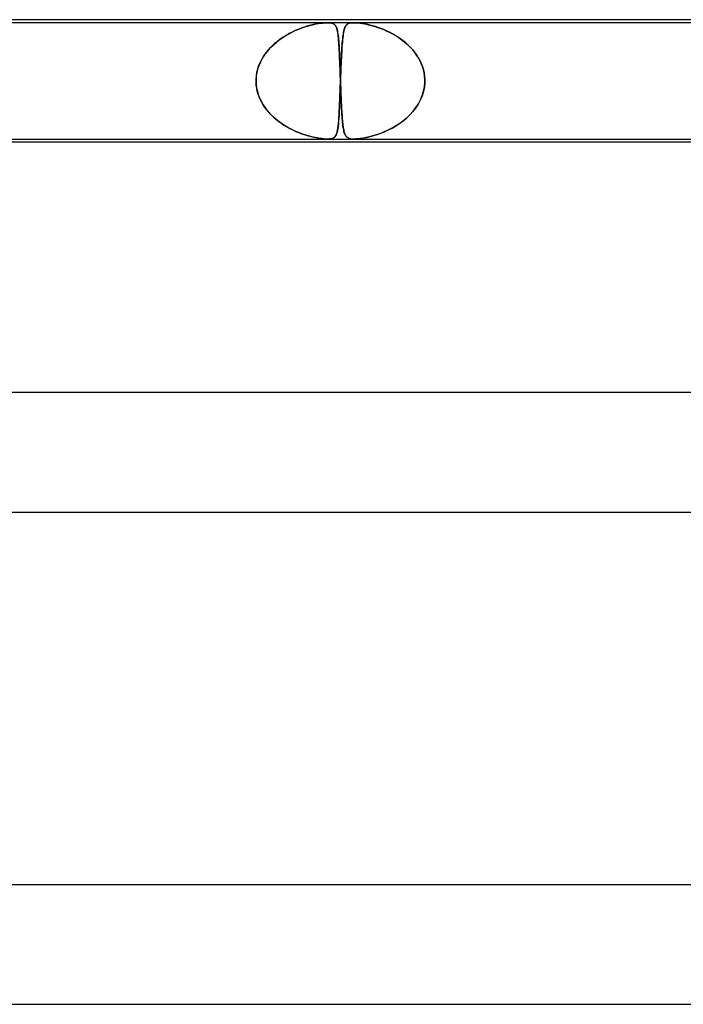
# Model space of a CAD drawing. Header units: millimetres. Extents: x -535 to 535, y -2 to 330.
# Tile 60 of 88: x 99 to 121, y 297 to 330. Entities that reach past the tile are written whole.
import ezdxf

# ---------------------------------------------------------------- set-up
doc = ezdxf.new("R2010")
doc.units = ezdxf.units.MM
doc.layers.add('HIDDEN', color=7, linetype='Continuous')
doc.layers.add('THICK', color=7, linetype='Continuous')

msp = doc.modelspace()

# ---------------------------------------------------------------- linework, layer by layer
at = {"layer": 'HIDDEN'}
for p, q in [((109.16, 329.9), (88.123, 329.9)), ((108.177, 329.676), (108.076, 329.633)), ((108.133, 329.657), (108.234, 329.698)), ((108.276, 329.714), (108.177, 329.676)), ((108.234, 329.698), (108.334, 329.735)), ((108.372, 329.748), (108.276, 329.714)), ((108.334, 329.735), (108.43, 329.767)), ((108.465, 329.778), (108.372, 329.748)), ((108.43, 329.767), (108.524, 329.795)), ((108.555, 329.803), (108.465, 329.778)), ((108.524, 329.795), (108.613, 329.819)), ((108.643, 329.826), (108.555, 329.803)), ((108.613, 329.819), (108.699, 329.839)), ((108.731, 329.846), (108.643, 329.826)), ((108.699, 329.839), (108.779, 329.856)), ((108.819, 329.864), (108.731, 329.846)), ((108.779, 329.856), (108.854, 329.87)), ((108.905, 329.878), (108.819, 329.864)), ((108.854, 329.87), (108.924, 329.881)), ((108.981, 329.888), (108.905, 329.878)), ((108.924, 329.881), (108.989, 329.889)), ((109.049, 329.895), (108.981, 329.888)), ((108.989, 329.889), (109.05, 329.895)), ((109.107, 329.899), (109.049, 329.895)), ((109.05, 329.895), (109.108, 329.899)), ((109.16, 329.9), (109.107, 329.899)), ((109.108, 329.899), (109.16, 329.9)), ((109.16, 329.9), (109.207, 329.899)), ((109.207, 329.899), (109.16, 329.9)), ((110.043, 329.9), (109.16, 329.9)), ((109.207, 329.899), (109.25, 329.895)), ((109.249, 329.895), (109.207, 329.899)), ((109.285, 329.889), (109.249, 329.895)), ((109.25, 329.895), (109.289, 329.888)), ((109.316, 329.881), (109.285, 329.889)), ((109.289, 329.888), (109.325, 329.878)), ((109.344, 329.87), (109.316, 329.881)), ((109.325, 329.878), (109.357, 329.864)), ((109.369, 329.856), (109.344, 329.87)), ((109.357, 329.864), (109.383, 329.846)), ((109.392, 329.839), (109.369, 329.856)), ((109.383, 329.846), (109.405, 329.826)), ((109.412, 329.819), (109.392, 329.839)), ((109.405, 329.826), (109.423, 329.803)), ((109.429, 329.795), (109.412, 329.819)), ((109.423, 329.803), (109.439, 329.778)), ((109.445, 329.767), (109.429, 329.795)), ((109.439, 329.778), (109.454, 329.748)), ((109.459, 329.735), (109.445, 329.767)), ((109.454, 329.748), (109.467, 329.714)), ((109.472, 329.698), (109.459, 329.735)), ((109.467, 329.714), (109.478, 329.676)), ((109.483, 329.657), (109.472, 329.698)), ((109.478, 329.676), (109.489, 329.633)), ((109.73, 329.706), (109.718, 329.666)), ((109.719, 329.668), (109.73, 329.706)), ((109.744, 329.741), (109.73, 329.706)), ((109.73, 329.706), (109.743, 329.739)), ((109.743, 329.739), (109.757, 329.769)), ((109.758, 329.772), (109.744, 329.741)), ((109.757, 329.769), (109.772, 329.795)), ((109.775, 329.799), (109.758, 329.772)), ((109.772, 329.795), (109.789, 329.818)), ((109.793, 329.822), (109.775, 329.799)), ((109.789, 329.818), (109.81, 329.838)), ((109.814, 329.842), (109.793, 329.822)), ((109.81, 329.838), (109.834, 329.856)), ((109.838, 329.859), (109.814, 329.842)), ((109.834, 329.856), (109.862, 329.872)), ((109.866, 329.873), (109.838, 329.859)), ((109.862, 329.872), (109.897, 329.884)), ((109.899, 329.884), (109.866, 329.873)), ((109.897, 329.884), (109.937, 329.893)), ((109.939, 329.893), (109.899, 329.884)), ((109.937, 329.893), (109.986, 329.898)), ((109.986, 329.898), (109.939, 329.893)), ((110.042, 329.9), (109.986, 329.898)), ((109.986, 329.898), (110.044, 329.9)), ((110.108, 329.898), (110.042, 329.9)), ((131.08, 329.9), (110.043, 329.9)), ((110.044, 329.9), (110.108, 329.898)), ((110.18, 329.893), (110.108, 329.898)), ((110.108, 329.898), (110.177, 329.893)), ((110.177, 329.893), (110.251, 329.884)), ((110.257, 329.884), (110.18, 329.893)), ((110.251, 329.884), (110.328, 329.873)), ((110.337, 329.872), (110.257, 329.884)), ((110.328, 329.873), (110.407, 329.859)), ((110.421, 329.856), (110.337, 329.872)), ((110.407, 329.859), (110.489, 329.842)), ((110.506, 329.838), (110.421, 329.856)), ((110.489, 329.842), (110.575, 329.822)), ((110.592, 329.818), (110.506, 329.838)), ((110.575, 329.822), (110.664, 329.799)), ((110.676, 329.795), (110.592, 329.818)), ((110.664, 329.799), (110.755, 329.772)), ((110.763, 329.769), (110.676, 329.795)), ((110.755, 329.772), (110.849, 329.741)), ((110.853, 329.739), (110.763, 329.769)), ((110.849, 329.741), (110.946, 329.706)), ((110.946, 329.706), (110.853, 329.739)), ((111.041, 329.668), (110.946, 329.706)), ((110.946, 329.706), (111.046, 329.666)), ((107.572, 329.345), (107.479, 329.274)), ((107.53, 329.313), (107.626, 329.383)), ((107.669, 329.411), (107.572, 329.345)), ((107.626, 329.383), (107.726, 329.447)), ((107.769, 329.474), (107.669, 329.411)), ((107.726, 329.447), (107.826, 329.507)), ((107.871, 329.532), (107.769, 329.474)), ((107.826, 329.507), (107.928, 329.562)), ((107.974, 329.585), (107.871, 329.532)), ((107.928, 329.562), (108.03, 329.612)), ((108.076, 329.633), (107.974, 329.585)), ((108.03, 329.612), (108.133, 329.657)), ((109.493, 329.612), (109.483, 329.657)), ((109.489, 329.633), (109.498, 329.585)), ((109.502, 329.562), (109.493, 329.612)), ((109.498, 329.585), (109.507, 329.532)), ((109.511, 329.507), (109.502, 329.562)), ((109.507, 329.532), (109.515, 329.474)), ((109.518, 329.447), (109.511, 329.507)), ((109.515, 329.474), (109.522, 329.411)), ((109.525, 329.383), (109.518, 329.447)), ((109.522, 329.411), (109.528, 329.345)), ((109.531, 329.313), (109.525, 329.383)), ((109.528, 329.345), (109.534, 329.274)), ((109.661, 329.289), (109.667, 329.354)), ((109.671, 329.39), (109.663, 329.319)), ((109.667, 329.354), (109.674, 329.416)), ((109.679, 329.456), (109.671, 329.39)), ((109.674, 329.416), (109.681, 329.474)), ((109.688, 329.517), (109.679, 329.456)), ((109.681, 329.474), (109.69, 329.529)), ((109.697, 329.571), (109.688, 329.517)), ((109.69, 329.529), (109.698, 329.579)), ((109.707, 329.621), (109.697, 329.571)), ((109.698, 329.579), (109.708, 329.626)), ((109.718, 329.666), (109.707, 329.621)), ((109.708, 329.626), (109.719, 329.668)), ((111.137, 329.626), (111.041, 329.668)), ((111.046, 329.666), (111.147, 329.621)), ((111.235, 329.579), (111.137, 329.626)), ((111.147, 329.621), (111.25, 329.571)), ((111.331, 329.529), (111.235, 329.579)), ((111.25, 329.571), (111.353, 329.517)), ((111.426, 329.474), (111.331, 329.529)), ((111.353, 329.517), (111.456, 329.456)), ((111.518, 329.416), (111.426, 329.474)), ((111.456, 329.456), (111.558, 329.39)), ((111.608, 329.354), (111.518, 329.416)), ((111.558, 329.39), (111.657, 329.319)), ((111.696, 329.289), (111.608, 329.354)), ((107.221, 329.035), (107.144, 328.947)), ((107.177, 328.985), (107.258, 329.075)), ((107.302, 329.119), (107.221, 329.035)), ((107.258, 329.075), (107.345, 329.159)), ((107.388, 329.199), (107.302, 329.119)), ((107.345, 329.159), (107.436, 329.239)), ((107.479, 329.274), (107.388, 329.199)), ((107.436, 329.239), (107.53, 329.313)), ((109.537, 329.239), (109.531, 329.313)), ((109.534, 329.274), (109.54, 329.199)), ((109.542, 329.159), (109.537, 329.239)), ((109.54, 329.199), (109.545, 329.119)), ((109.547, 329.075), (109.542, 329.159)), ((109.545, 329.119), (109.55, 329.035)), ((109.552, 328.985), (109.547, 329.075)), ((109.55, 329.035), (109.554, 328.947)), ((109.638, 328.988), (109.643, 329.069)), ((109.644, 329.084), (109.639, 328.999)), ((109.643, 329.069), (109.649, 329.146)), ((109.65, 329.165), (109.644, 329.084)), ((109.649, 329.146), (109.654, 329.219)), ((109.657, 329.244), (109.65, 329.165)), ((109.654, 329.219), (109.661, 329.289)), ((109.663, 329.319), (109.657, 329.244)), ((111.657, 329.319), (111.751, 329.244)), ((111.78, 329.219), (111.696, 329.289)), ((111.751, 329.244), (111.841, 329.165)), ((111.861, 329.146), (111.78, 329.219)), ((111.841, 329.165), (111.924, 329.084)), ((111.939, 329.069), (111.861, 329.146)), ((111.924, 329.084), (112.002, 328.999)), ((112.012, 328.988), (111.939, 329.069)), ((106.911, 328.582), (106.967, 328.69)), ((107.008, 328.759), (106.95, 328.659)), ((106.967, 328.69), (107.03, 328.793)), ((107.073, 328.855), (107.008, 328.759)), ((107.03, 328.793), (107.1, 328.891)), ((107.144, 328.947), (107.073, 328.855)), ((107.1, 328.891), (107.177, 328.985)), ((109.557, 328.891), (109.552, 328.985)), ((109.554, 328.947), (109.559, 328.855)), ((109.561, 328.793), (109.557, 328.891)), ((109.559, 328.855), (109.563, 328.759)), ((109.566, 328.69), (109.561, 328.793)), ((109.563, 328.759), (109.567, 328.659)), ((109.57, 328.582), (109.566, 328.69)), ((109.624, 328.727), (109.619, 328.63)), ((109.619, 328.627), (109.624, 328.723)), ((109.629, 328.82), (109.624, 328.727)), ((109.624, 328.723), (109.628, 328.815)), ((109.628, 328.815), (109.633, 328.903)), ((109.634, 328.911), (109.629, 328.82)), ((109.633, 328.903), (109.638, 328.988)), ((109.639, 328.999), (109.634, 328.911)), ((112.002, 328.999), (112.074, 328.911)), ((112.08, 328.903), (112.012, 328.988)), ((112.074, 328.911), (112.14, 328.82)), ((112.144, 328.815), (112.08, 328.903)), ((112.14, 328.82), (112.199, 328.727)), ((112.202, 328.723), (112.144, 328.815)), ((112.199, 328.727), (112.252, 328.63)), ((112.254, 328.627), (112.202, 328.723)), ((106.795, 328.24), (106.825, 328.357)), ((106.855, 328.449), (106.819, 328.339)), ((106.825, 328.357), (106.863, 328.471)), ((106.899, 328.556), (106.855, 328.449)), ((106.863, 328.471), (106.911, 328.582)), ((106.95, 328.659), (106.899, 328.556)), ((109.567, 328.659), (109.571, 328.556)), ((109.574, 328.471), (109.57, 328.582)), ((109.571, 328.556), (109.575, 328.449)), ((109.578, 328.357), (109.574, 328.471)), ((109.575, 328.449), (109.579, 328.339)), ((109.582, 328.24), (109.578, 328.357)), ((109.611, 328.429), (109.606, 328.324)), ((109.606, 328.322), (109.611, 328.426)), ((109.615, 328.531), (109.611, 328.429)), ((109.611, 328.426), (109.615, 328.528)), ((109.619, 328.63), (109.615, 328.531)), ((109.615, 328.528), (109.619, 328.627)), ((112.252, 328.63), (112.299, 328.531)), ((112.3, 328.528), (112.254, 328.627)), ((112.299, 328.531), (112.338, 328.429)), ((112.339, 328.426), (112.3, 328.528)), ((112.338, 328.429), (112.37, 328.324)), ((112.371, 328.322), (112.339, 328.426)), ((106.766, 328), (106.775, 328.121)), ((106.774, 328.114), (106.766, 328)), ((106.792, 328.227), (106.774, 328.114)), ((106.775, 328.121), (106.795, 328.24)), ((106.819, 328.339), (106.792, 328.227)), ((109.579, 328.339), (109.583, 328.227)), ((109.586, 328.121), (109.582, 328.24)), ((109.583, 328.227), (109.587, 328.114)), ((109.591, 328), (109.586, 328.121)), ((109.587, 328.114), (109.591, 328)), ((109.598, 328.109), (109.594, 328)), ((109.594, 328), (109.598, 328.109)), ((109.602, 328.217), (109.598, 328.109)), ((109.598, 328.109), (109.602, 328.217)), ((109.606, 328.324), (109.602, 328.217)), ((109.602, 328.217), (109.606, 328.322)), ((112.37, 328.324), (112.395, 328.217)), ((112.395, 328.217), (112.371, 328.322)), ((112.411, 328.109), (112.395, 328.217)), ((112.395, 328.217), (112.411, 328.109)), ((112.419, 328), (112.411, 328.109)), ((112.411, 328.109), (112.419, 328)), ((106.765, 327.983), (106.766, 328)), ((106.766, 328), (106.765, 327.983)), ((106.765, 327.967), (106.765, 327.983)), ((106.765, 327.983), (106.765, 327.967)), ((106.765, 327.95), (106.765, 327.967)), ((106.765, 327.967), (106.765, 327.95)), ((106.765, 327.933), (106.765, 327.95)), ((106.765, 327.95), (106.765, 327.933)), ((106.765, 327.917), (106.765, 327.933)), ((106.765, 327.933), (106.765, 327.917)), ((106.766, 327.9), (106.765, 327.917)), ((106.765, 327.917), (106.766, 327.9)), ((106.773, 327.801), (106.766, 327.9)), ((106.766, 327.9), (106.772, 327.811)), ((106.772, 327.811), (106.783, 327.722)), ((106.787, 327.702), (106.773, 327.801)), ((106.783, 327.722), (106.8, 327.634)), ((106.808, 327.604), (106.787, 327.702)), ((109.58, 327.6), (109.585, 327.749)), ((109.585, 327.745), (109.58, 327.592)), ((109.591, 327.9), (109.585, 327.745)), ((109.585, 327.749), (109.591, 327.9)), ((109.591, 328), (109.591, 327.983)), ((109.591, 327.983), (109.591, 328)), ((109.591, 327.983), (109.592, 327.967)), ((109.592, 327.967), (109.591, 327.983)), ((109.592, 327.933), (109.591, 327.917)), ((109.591, 327.917), (109.592, 327.933)), ((109.591, 327.917), (109.591, 327.9)), ((109.591, 327.9), (109.591, 327.917)), ((109.592, 327.967), (109.592, 327.95)), ((109.592, 327.95), (109.592, 327.967)), ((109.592, 327.95), (109.593, 327.933)), ((109.593, 327.95), (109.592, 327.933)), ((109.593, 327.933), (109.592, 327.95)), ((109.592, 327.933), (109.593, 327.95)), ((109.594, 327.983), (109.593, 327.967)), ((109.593, 327.967), (109.594, 327.983)), ((109.593, 327.967), (109.593, 327.95)), ((109.593, 327.95), (109.593, 327.967)), ((109.593, 327.933), (109.593, 327.917)), ((109.593, 327.917), (109.593, 327.933)), ((109.593, 327.917), (109.594, 327.9)), ((109.594, 327.9), (109.593, 327.917)), ((109.594, 328), (109.594, 327.983)), ((109.594, 327.983), (109.594, 328)), ((109.594, 327.9), (109.597, 327.811)), ((109.598, 327.801), (109.594, 327.9)), ((109.597, 327.811), (109.601, 327.722)), ((109.601, 327.702), (109.598, 327.801)), ((109.601, 327.722), (109.604, 327.634)), ((109.605, 327.604), (109.601, 327.702)), ((112.405, 327.745), (112.375, 327.592)), ((112.377, 327.6), (112.406, 327.749)), ((112.419, 327.9), (112.405, 327.745)), ((112.406, 327.749), (112.419, 327.9)), ((112.42, 327.983), (112.419, 328)), ((112.419, 328), (112.42, 327.983)), ((112.419, 327.9), (112.42, 327.917)), ((112.42, 327.917), (112.419, 327.9)), ((112.42, 327.967), (112.42, 327.983)), ((112.42, 327.983), (112.42, 327.967)), ((112.42, 327.95), (112.42, 327.967)), ((112.42, 327.967), (112.42, 327.95)), ((112.42, 327.933), (112.42, 327.95)), ((112.42, 327.95), (112.42, 327.933)), ((112.42, 327.917), (112.42, 327.933)), ((112.42, 327.933), (112.42, 327.917)), ((106.8, 327.634), (106.823, 327.548)), ((106.836, 327.507), (106.808, 327.604)), ((106.823, 327.548), (106.85, 327.464)), ((106.87, 327.412), (106.836, 327.507)), ((106.85, 327.464), (106.883, 327.381)), ((106.91, 327.319), (106.87, 327.412)), ((106.883, 327.381), (106.92, 327.3)), ((109.574, 327.444), (109.569, 327.301)), ((109.57, 327.315), (109.575, 327.455)), ((109.58, 327.592), (109.574, 327.444)), ((109.575, 327.455), (109.58, 327.6)), ((109.604, 327.634), (109.607, 327.548)), ((109.609, 327.507), (109.605, 327.604)), ((109.607, 327.548), (109.61, 327.464)), ((109.613, 327.412), (109.609, 327.507)), ((109.61, 327.464), (109.614, 327.381)), ((109.617, 327.319), (109.613, 327.412)), ((109.614, 327.381), (109.617, 327.3)), ((112.328, 327.444), (112.268, 327.301)), ((112.274, 327.315), (112.333, 327.455)), ((112.375, 327.592), (112.328, 327.444)), ((112.333, 327.455), (112.377, 327.6)), ((106.956, 327.23), (106.91, 327.319)), ((106.92, 327.3), (106.961, 327.22)), ((107.007, 327.143), (106.956, 327.23)), ((106.961, 327.22), (107.007, 327.143)), ((107.063, 327.058), (107.007, 327.143)), ((107.007, 327.143), (107.056, 327.069)), ((107.056, 327.069), (107.109, 326.997)), ((107.124, 326.977), (107.063, 327.058)), ((109.558, 327.034), (109.552, 326.912)), ((109.553, 326.931), (109.559, 327.052)), ((109.564, 327.164), (109.558, 327.034)), ((109.559, 327.052), (109.564, 327.18)), ((109.564, 327.18), (109.57, 327.315)), ((109.569, 327.301), (109.564, 327.164)), ((109.621, 327.23), (109.617, 327.319)), ((109.617, 327.3), (109.621, 327.22)), ((109.625, 327.143), (109.621, 327.23)), ((109.621, 327.22), (109.625, 327.143)), ((109.625, 327.143), (109.629, 327.069)), ((109.629, 327.058), (109.625, 327.143)), ((109.629, 327.069), (109.633, 326.997)), ((109.634, 326.977), (109.629, 327.058)), ((112.107, 327.034), (112.011, 326.912)), ((112.027, 326.931), (112.12, 327.052)), ((112.193, 327.164), (112.107, 327.034)), ((112.12, 327.052), (112.203, 327.18)), ((112.268, 327.301), (112.193, 327.164)), ((112.203, 327.18), (112.274, 327.315)), ((107.109, 326.997), (107.165, 326.928)), ((107.19, 326.899), (107.124, 326.977)), ((107.165, 326.928), (107.224, 326.861)), ((107.259, 326.824), (107.19, 326.899)), ((107.224, 326.861), (107.286, 326.797)), ((107.332, 326.753), (107.259, 326.824)), ((107.286, 326.797), (107.351, 326.735)), ((107.408, 326.684), (107.332, 326.753)), ((107.351, 326.735), (107.418, 326.676)), ((109.533, 326.612), (109.54, 326.71)), ((109.545, 326.797), (109.538, 326.69)), ((109.54, 326.71), (109.547, 326.817)), ((109.552, 326.912), (109.545, 326.797)), ((109.547, 326.817), (109.553, 326.931)), ((109.633, 326.997), (109.637, 326.928)), ((109.638, 326.899), (109.634, 326.977)), ((109.637, 326.928), (109.641, 326.861)), ((109.643, 326.824), (109.638, 326.899)), ((109.641, 326.861), (109.645, 326.797)), ((109.648, 326.753), (109.643, 326.824)), ((109.645, 326.797), (109.65, 326.735)), ((109.653, 326.684), (109.648, 326.753)), ((109.65, 326.735), (109.654, 326.676)), ((111.696, 326.612), (111.814, 326.71)), ((111.905, 326.797), (111.791, 326.69)), ((111.814, 326.71), (111.924, 326.817)), ((112.011, 326.912), (111.905, 326.797)), ((111.924, 326.817), (112.027, 326.931)), ((107.487, 326.619), (107.408, 326.684)), ((107.418, 326.676), (107.486, 326.62)), ((107.486, 326.62), (107.557, 326.566)), ((107.569, 326.557), (107.487, 326.619)), ((107.557, 326.566), (107.628, 326.516)), ((107.653, 326.499), (107.569, 326.557)), ((107.628, 326.516), (107.701, 326.468)), ((107.74, 326.443), (107.653, 326.499)), ((107.701, 326.468), (107.775, 326.423)), ((107.829, 326.392), (107.74, 326.443)), ((107.775, 326.423), (107.849, 326.38)), ((107.919, 326.343), (107.829, 326.392)), ((107.849, 326.38), (107.924, 326.34)), ((109.513, 326.42), (109.503, 326.348)), ((109.506, 326.368), (109.516, 326.441)), ((109.523, 326.501), (109.513, 326.42)), ((109.516, 326.441), (109.525, 326.522)), ((109.531, 326.592), (109.523, 326.501)), ((109.525, 326.522), (109.533, 326.612)), ((109.538, 326.69), (109.531, 326.592)), ((109.659, 326.619), (109.653, 326.684)), ((109.654, 326.676), (109.659, 326.62)), ((109.659, 326.62), (109.664, 326.566)), ((109.665, 326.557), (109.659, 326.619)), ((109.664, 326.566), (109.669, 326.516)), ((109.671, 326.499), (109.665, 326.557)), ((109.669, 326.516), (109.675, 326.468)), ((109.678, 326.443), (109.671, 326.499)), ((109.675, 326.468), (109.681, 326.423)), ((109.686, 326.392), (109.678, 326.443)), ((109.681, 326.423), (109.687, 326.38)), ((109.694, 326.343), (109.686, 326.392)), ((109.687, 326.38), (109.694, 326.34)), ((111.416, 326.42), (111.287, 326.348)), ((111.324, 326.368), (111.45, 326.441)), ((111.544, 326.501), (111.416, 326.42)), ((111.45, 326.441), (111.575, 326.522)), ((111.67, 326.592), (111.544, 326.501)), ((111.575, 326.522), (111.696, 326.612)), ((111.791, 326.69), (111.67, 326.592)), ((108.009, 326.298), (107.919, 326.343)), ((107.924, 326.34), (107.999, 326.303)), ((107.999, 326.303), (108.074, 326.268)), ((108.098, 326.257), (108.009, 326.298)), ((108.074, 326.268), (108.149, 326.235)), ((108.187, 326.22), (108.098, 326.257)), ((108.149, 326.235), (108.224, 326.205)), ((108.274, 326.186), (108.187, 326.22)), ((108.224, 326.205), (108.297, 326.178)), ((108.36, 326.156), (108.274, 326.186)), ((108.297, 326.178), (108.37, 326.153)), ((108.443, 326.129), (108.36, 326.156)), ((108.37, 326.153), (108.44, 326.13)), ((108.44, 326.13), (108.509, 326.109)), ((108.523, 326.105), (108.443, 326.129)), ((108.509, 326.109), (108.577, 326.091)), ((108.601, 326.084), (108.523, 326.105)), ((108.577, 326.091), (108.642, 326.074)), ((108.675, 326.066), (108.601, 326.084)), ((108.642, 326.074), (108.704, 326.06)), ((108.75, 326.05), (108.675, 326.066)), ((108.704, 326.06), (108.764, 326.047)), ((108.825, 326.035), (108.75, 326.05)), ((108.764, 326.047), (108.825, 326.035)), ((109.377, 326.05), (109.344, 326.031)), ((109.355, 326.036), (109.385, 326.056)), ((109.405, 326.075), (109.377, 326.05)), ((109.385, 326.056), (109.412, 326.082)), ((109.428, 326.104), (109.405, 326.075)), ((109.412, 326.082), (109.434, 326.114)), ((109.447, 326.139), (109.428, 326.104)), ((109.434, 326.114), (109.453, 326.151)), ((109.464, 326.18), (109.447, 326.139)), ((109.453, 326.151), (109.469, 326.194)), ((109.479, 326.228), (109.464, 326.18)), ((109.469, 326.194), (109.483, 326.245)), ((109.492, 326.284), (109.479, 326.228)), ((109.483, 326.245), (109.495, 326.303)), ((109.503, 326.348), (109.492, 326.284)), ((109.495, 326.303), (109.506, 326.368)), ((109.702, 326.298), (109.694, 326.343)), ((109.694, 326.34), (109.701, 326.303)), ((109.701, 326.303), (109.709, 326.268)), ((109.711, 326.257), (109.702, 326.298)), ((109.709, 326.268), (109.717, 326.235)), ((109.721, 326.22), (109.711, 326.257)), ((109.717, 326.235), (109.726, 326.205)), ((109.732, 326.186), (109.721, 326.22)), ((109.726, 326.205), (109.735, 326.178)), ((109.744, 326.156), (109.732, 326.186)), ((109.735, 326.178), (109.745, 326.153)), ((109.757, 326.129), (109.744, 326.156)), ((109.745, 326.153), (109.757, 326.13)), ((109.757, 326.13), (109.769, 326.109)), ((109.771, 326.105), (109.757, 326.129)), ((109.769, 326.109), (109.782, 326.091)), ((109.787, 326.084), (109.771, 326.105)), ((109.782, 326.091), (109.796, 326.074)), ((109.804, 326.066), (109.787, 326.084)), ((109.796, 326.074), (109.811, 326.06)), ((109.824, 326.05), (109.804, 326.066)), ((109.811, 326.06), (109.828, 326.047)), ((109.847, 326.035), (109.824, 326.05)), ((109.828, 326.047), (109.847, 326.035)), ((110.452, 326.05), (110.35, 326.031)), ((110.379, 326.036), (110.482, 326.056)), ((110.56, 326.075), (110.452, 326.05)), ((110.482, 326.056), (110.591, 326.082)), ((110.672, 326.104), (110.56, 326.075)), ((110.591, 326.082), (110.706, 326.114)), ((110.788, 326.139), (110.672, 326.104)), ((110.706, 326.114), (110.824, 326.151)), ((110.907, 326.18), (110.788, 326.139)), ((110.824, 326.151), (110.946, 326.194)), ((111.032, 326.228), (110.907, 326.18)), ((110.946, 326.194), (111.071, 326.245)), ((111.159, 326.284), (111.032, 326.228)), ((111.071, 326.245), (111.197, 326.303)), ((111.287, 326.348), (111.159, 326.284)), ((111.197, 326.303), (111.324, 326.368)), ((108.899, 326.023), (108.825, 326.035)), ((108.825, 326.035), (108.885, 326.025)), ((108.885, 326.025), (108.944, 326.016)), ((108.97, 326.013), (108.899, 326.023)), ((108.944, 326.016), (109.003, 326.009)), ((109.038, 326.006), (108.97, 326.013)), ((109.003, 326.009), (109.059, 326.004)), ((109.101, 326.001), (109.038, 326.006)), ((109.059, 326.004), (109.111, 326.001)), ((109.159, 326), (109.101, 326.001)), ((109.111, 326.001), (109.158, 326)), ((109.158, 326), (109.203, 326.001)), ((109.213, 326.002), (109.159, 326)), ((109.203, 326.001), (109.244, 326.004)), ((109.261, 326.007), (109.213, 326.002)), ((109.244, 326.004), (109.283, 326.011)), ((109.305, 326.016), (109.261, 326.007)), ((109.283, 326.011), (109.32, 326.021)), ((109.344, 326.031), (109.305, 326.016)), ((109.32, 326.021), (109.355, 326.036)), ((109.847, 326.035), (109.869, 326.025)), ((109.875, 326.023), (109.847, 326.035)), ((109.869, 326.025), (109.895, 326.016)), ((109.908, 326.013), (109.875, 326.023)), ((109.895, 326.016), (109.925, 326.009)), ((109.946, 326.006), (109.908, 326.013)), ((109.925, 326.009), (109.96, 326.004)), ((109.99, 326.001), (109.946, 326.006)), ((109.96, 326.004), (109.999, 326.001)), ((110.042, 326), (109.99, 326.001)), ((109.999, 326.001), (110.042, 326)), ((110.103, 326.002), (110.042, 326)), ((110.042, 326), (110.091, 326.001)), ((110.091, 326.001), (110.146, 326.004)), ((110.173, 326.007), (110.103, 326.002)), ((110.146, 326.004), (110.211, 326.011)), ((110.256, 326.016), (110.173, 326.007)), ((110.211, 326.011), (110.288, 326.021)), ((110.35, 326.031), (110.256, 326.016)), ((110.288, 326.021), (110.379, 326.036))]:
    msp.add_line(p, q, dxfattribs=at)
at = {"layer": 'THICK'}
for p, q in [((308, 330), (0, 330)), ((2, 326), (216.37, 326)), ((215.681, 325.9), (43.841, 325.9)), ((316, 317.5), (0, 317.5)), ((1.756, 313.5), (222.201, 313.5)), ((325, 301), (0, 301)), ((1.805, 297), (228.529, 297))]:
    msp.add_line(p, q, dxfattribs=at)

doc.saveas('drawing.dxf')
